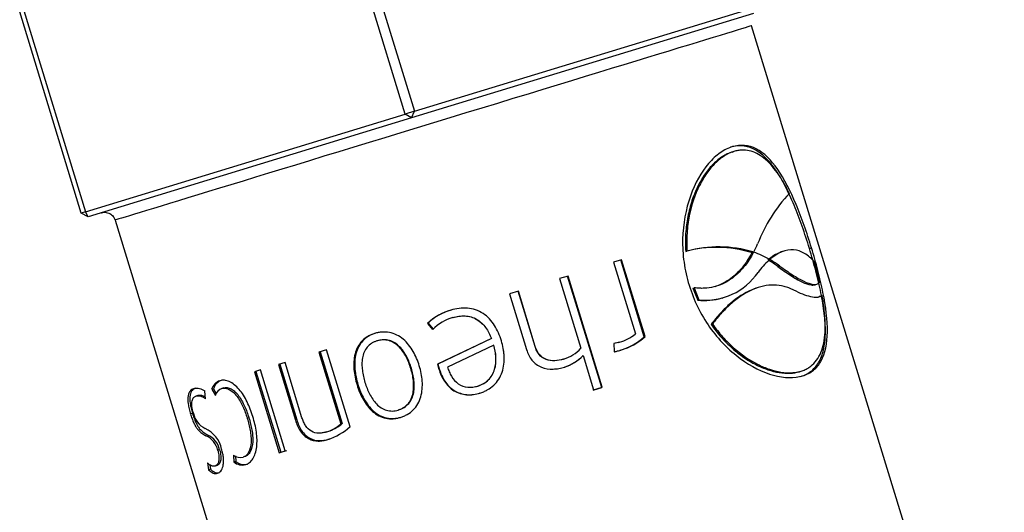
# Model space of a CAD drawing. Header units: millimetres. Extents: x -177 to 471, y -85 to 200.
# Tile 209 of 222: x 239 to 256.75, y 116.47 to 125.36. Entities that reach past the tile are written whole.
import ezdxf

# ---------------------------------------------------------------- set-up
doc = ezdxf.new("R2010")
doc.units = ezdxf.units.MM
doc.layers.add('Default', color=7, linetype='Continuous')
doc.layers.add('P5_A', color=7, linetype='Continuous')

# ---------------------------------------------------------------- blocks, each defined once
blk = doc.blocks.new('SE15')
at = {"layer": 'P5_A', "color": 7, "linetype": 'Continuous'}
for p, q in [((245.95, 123.654), (244.839, 127.288)), ((245.004, 127.339), (246.115, 123.705)), ((240.11, 121.869), (238.999, 125.503)), ((239.075, 125.526), (240.186, 121.892)), ((246.115, 123.705), (252.209, 125.568)), ((252.23, 125.47), (246.065, 123.585)), ((255.796, 113.468), (252.194, 125.25)), ((240.186, 121.892), (245.95, 123.654)), ((246.065, 123.585), (240.233, 121.802)), ((246.115, 123.705), (245.95, 123.654)), ((246.065, 123.585), (245.95, 123.654)), ((246.065, 123.585), (246.115, 123.705)), ((251.842, 122.97), (251.874, 122.98)), ((240.186, 121.892), (240.11, 121.869)), ((240.233, 121.802), (240.11, 121.869)), ((240.233, 121.802), (240.186, 121.892)), ((240.718, 121.741), (244.32, 109.96)), ((251.006, 121.175), (251.029, 121.182)), ((252.188, 121.156), (252.218, 121.165)), ((252.199, 121.152), (252.23, 121.161)), ((252.218, 121.165), (252.235, 121.17)), ((253.237, 121.229), (253.274, 121.24)), ((249.85, 121.026), (249.704, 120.981)), ((249.704, 120.981), (250.1, 119.686)), ((250.258, 119.634), (249.834, 121.021)), ((250.274, 119.639), (249.85, 121.026)), ((252.503, 121.011), (252.535, 121.021)), ((252.506, 121.015), (252.535, 121.021)), ((252.664, 120.906), (252.697, 120.916)), ((248.887, 120.732), (248.732, 120.684)), ((249.491, 118.721), (248.877, 120.729)), ((249.501, 118.724), (248.887, 120.732)), ((248.732, 120.684), (249.115, 119.429)), ((247.989, 120.457), (247.83, 120.408)), ((247.83, 120.408), (248.137, 119.403)), ((248.29, 119.459), (247.985, 120.456)), ((248.294, 119.46), (247.989, 120.457)), ((251.137, 120.513), (251.16, 120.521)), ((251.137, 120.513), (251.222, 120.294)), ((251.16, 120.521), (251.245, 120.302)), ((253.429, 120.367), (253.466, 120.378)), ((251.222, 120.294), (251.245, 120.302)), ((251.664, 120.334), (251.69, 120.342)), ((246.776, 120.116), (246.772, 120.115)), ((246.36, 119.879), (246.353, 119.877)), ((246.353, 119.877), (246.444, 119.768)), ((246.36, 119.879), (246.451, 119.771)), ((246.812, 119.981), (246.807, 119.98)), ((251.465, 119.857), (251.489, 119.864)), ((245.454, 119.563), (245.44, 119.559)), ((247.502, 119.603), (246.532, 119.14)), ((247.503, 119.603), (246.539, 119.143)), ((247.547, 119.483), (246.711, 119.088)), ((247.503, 119.603), (247.502, 119.603)), ((247.548, 119.484), (247.547, 119.483)), ((247.683, 119.563), (247.683, 119.563)), ((249.815, 119.537), (249.711, 119.514)), ((249.802, 119.533), (249.711, 119.513)), ((249.711, 119.514), (249.719, 119.368)), ((249.802, 119.533), (249.815, 119.537)), ((250.258, 119.634), (250.274, 119.639)), ((244.531, 119.4), (244.394, 119.358)), ((244.394, 119.358), (244.79, 118.063)), ((244.414, 119.364), (244.81, 118.069)), ((244.955, 118.012), (244.531, 119.4)), ((248.29, 119.459), (248.294, 119.46)), ((249.148, 119.291), (249.157, 119.294)), ((249.157, 119.294), (249.346, 118.676)), ((249.826, 119.392), (249.839, 119.396)), ((243.783, 119.171), (243.662, 119.134)), ((243.662, 119.134), (243.969, 118.129)), ((243.687, 119.142), (243.994, 118.136)), ((244.088, 118.174), (243.783, 119.171)), ((246.539, 119.143), (246.532, 119.14)), ((246.532, 119.14), (246.556, 119.053)), ((246.539, 119.143), (246.563, 119.055)), ((248.798, 119.229), (248.804, 119.231)), ((243.341, 119.036), (243.23, 119.002)), ((243.23, 119.002), (243.677, 117.542)), ((243.258, 119.011), (243.705, 117.55)), ((243.787, 117.575), (243.341, 119.036)), ((246.06, 119.067), (246.049, 119.064)), ((246.563, 119.055), (246.556, 119.053)), ((248.818, 119.087), (248.824, 119.089)), ((253.055, 119.005), (253.087, 119.015)), ((245.097, 118.773), (245.08, 118.768)), ((242.35, 118.517), (242.339, 118.65)), ((242.494, 118.697), (242.461, 118.687)), ((242.461, 118.687), (242.526, 118.573)), ((242.494, 118.697), (242.543, 118.611)), ((242.678, 118.712), (242.646, 118.702)), ((247.262, 118.747), (247.258, 118.746)), ((247.301, 118.62), (247.297, 118.619)), ((249.337, 118.673), (249.491, 118.721)), ((249.346, 118.676), (249.501, 118.724)), ((249.491, 118.721), (249.501, 118.724)), ((242.211, 118.575), (242.176, 118.564)), ((242.115, 118.252), (242.078, 118.241)), ((245.835, 118.317), (245.821, 118.313)), ((243.132, 118.172), (243.102, 118.163)), ((243.994, 118.136), (243.969, 118.129)), ((244.81, 118.069), (244.79, 118.063)), ((244.536, 117.92), (244.513, 117.913)), ((244.576, 117.787), (244.554, 117.78)), ((242.604, 117.596), (242.569, 117.585)), ((243.677, 117.542), (243.787, 117.575)), ((243.705, 117.55), (243.677, 117.542)), ((243.705, 117.55), (243.815, 117.584)), ((242.387, 117.357), (242.404, 117.232)), ((242.854, 117.5), (242.862, 117.373)), ((242.896, 117.383), (242.862, 117.373)), ((242.889, 117.483), (242.896, 117.383)), ((243.057, 117.471), (243.025, 117.461)), ((242.44, 117.243), (242.404, 117.232)), ((242.429, 117.325), (242.44, 117.243)), ((242.557, 117.312), (242.521, 117.301))]:
    blk.add_line(p, q, dxfattribs=at)
for centre, radius, start, end in [((254.903, 120.315), 2.785, 136.7243, 159.0252), ((251.563, 119.109), 2.14, 73.0286, 105.1034), ((251.594, 119.094), 2.164, 73.2249, 105.131), ((250.485, 122.094), 1.979, 332.1762, 336.7294), ((251.68, 119.561), 1.692, 60.1699, 71.0274), ((253.481, 119.94), 1.451, 132.2153, 143.816), ((251.648, 119.533), 1.708, 53.4941, 59.973), ((251.684, 119.538), 1.71, 53.678, 60.1662), ((245.964, 118.956), 7.638, 12.5227, 15.4039), ((251.361, 121.443), 1.148, 264.1937, 325.729), ((251.339, 121.422), 1.134, 264.0571, 286.5615), ((247.026, 119.178), 0.971, 105.1953, 133.9415), ((247.028, 119.191), 0.959, 105.1918, 134.1083), ((247.036, 119.171), 0.841, 105.7766, 134.7153), ((249.594, 120.304), 0.799, 286.0516, 309.2703), ((249.525, 120.437), 1.088, 286.0642, 312.381), ((249.534, 120.454), 1.101, 286.0641, 312.223), ((248.599, 119.895), 0.695, 287.1858, 317.982), ((248.569, 119.857), 0.81, 287.9254, 315.6734), ((248.572, 119.868), 0.819, 287.9112, 315.499), ((242.685, 118.62), 0.235, 108.9675, 163.4534), ((242.717, 118.632), 0.233, 109.035, 163.7129), ((242.187, 118.454), 0.249, 52.0843, 102.197), ((242.712, 118.52), 0.194, 110.167, 163.9137), ((242.207, 118.336), 0.23, 51.6295, 97.8506), ((242.241, 118.348), 0.229, 62.5257, 97.6423), ((242.513, 118.329), 0.389, 191.0395, 244.2082), ((244.295, 118.648), 0.767, 286.5664, 310.2515), ((244.321, 118.643), 0.755, 291.1422, 310.4355), ((242.114, 117.492), 0.538, 12.3484, 64.7653), ((244.321, 118.643), 0.755, 286.5315, 289.3478), ((244.239, 118.786), 1.054, 287.3724, 312.7813), ((242.2, 117.502), 0.379, 12.6065, 65.9211), ((242.233, 117.513), 0.38, 12.5932, 65.6663), ((242.979, 117.652), 0.197, 230.4496, 283.4746), ((243.012, 117.559), 0.239, 231.0905, 284.485), ((243.045, 117.567), 0.237, 230.8449, 284.4035)]:
    blk.add_arc(centre, radius, start, end, dxfattribs=at)
blk.add_ellipse((246.456, 123.495), major_axis=(5.738, 1.754), ratio=0.000005, start_param=0, end_param=3.141027, dxfattribs=at)
for points, knots in [([(251.848, 123.067), (251.775, 123.04), (251.7, 123.008), (251.556, 122.905), (251.485, 122.84), (251.289, 122.611), (251.173, 122.408), (251.008, 121.941), (250.957, 121.673), (250.948, 121.26), (250.956, 121.12), (250.995, 120.84), (251.029, 120.702), (251.067, 120.566)], [0, 0, 0, 0, 0.125, 0.125, 0.25, 0.25, 0.5, 0.5, 0.75, 0.75, 0.875, 0.875, 1, 1, 1, 1]), ([(253.237, 121.229), (253.216, 121.297), (253.195, 121.365), (253.151, 121.499), (253.128, 121.565), (253.058, 121.762), (253.01, 121.889), (252.909, 122.13), (252.856, 122.246), (252.747, 122.457), (252.691, 122.554), (252.572, 122.728), (252.509, 122.805), (252.381, 122.93), (252.315, 122.98), (252.212, 123.034), (252.177, 123.049), (252.106, 123.07), (252.07, 123.077), (251.999, 123.084), (251.962, 123.084), (251.89, 123.075), (251.853, 123.066), (251.816, 123.057)], [0, 0, 0, 0, 0.0625, 0.0625, 0.125, 0.125, 0.25, 0.25, 0.375, 0.375, 0.5, 0.5, 0.625, 0.625, 0.75, 0.75, 0.8125, 0.8125, 0.875, 0.875, 0.9375, 0.9375, 1, 1, 1, 1]), ([(253.274, 121.24), (253.232, 121.376), (253.189, 121.511), (253.095, 121.775), (253.046, 121.903), (252.893, 122.267), (252.783, 122.486), (252.546, 122.828), (252.417, 122.957), (252.141, 123.099), (251.998, 123.104), (251.848, 123.067)], [0, 0, 0, 0, 0.125, 0.125, 0.25, 0.25, 0.5, 0.5, 0.75, 0.75, 1, 1, 1, 1]), ([(251.842, 122.97), (251.814, 122.96), (251.785, 122.95), (251.727, 122.924), (251.699, 122.908), (251.615, 122.854), (251.559, 122.81), (251.455, 122.705), (251.404, 122.645), (251.309, 122.508), (251.265, 122.433), (251.186, 122.271), (251.15, 122.185), (251.089, 122.001), (251.064, 121.904), (251.026, 121.705), (251.012, 121.603), (251.002, 121.445), (251, 121.391), (251.001, 121.283), (251.003, 121.229), (251.006, 121.175)], [0, 0, 0, 0, 0.0625, 0.0625, 0.125, 0.125, 0.25, 0.25, 0.375, 0.375, 0.5, 0.5, 0.625, 0.625, 0.75, 0.75, 0.875, 0.875, 0.9375, 0.9375, 1, 1, 1, 1]), ([(251.874, 122.98), (251.846, 122.97), (251.817, 122.96), (251.759, 122.934), (251.731, 122.918), (251.646, 122.864), (251.592, 122.821), (251.486, 122.716), (251.435, 122.655), (251.339, 122.52), (251.295, 122.446), (251.174, 122.204), (251.11, 122.016), (251.051, 121.715), (251.037, 121.611), (251.026, 121.452), (251.024, 121.399), (251.024, 121.291), (251.027, 121.237), (251.029, 121.182)], [0, 0, 0, 0, 0.0625, 0.0625, 0.125, 0.125, 0.25, 0.25, 0.375, 0.375, 0.5, 0.5, 0.75, 0.75, 0.875, 0.875, 0.9375, 0.9375, 1, 1, 1, 1]), ([(252.875, 122.224), (252.858, 122.259), (252.84, 122.293), (252.805, 122.36), (252.787, 122.392), (252.732, 122.486), (252.694, 122.545), (252.579, 122.706), (252.5, 122.794), (252.33, 122.929), (252.243, 122.972), (252.107, 123.003), (252.061, 123.007), (251.991, 123.004), (251.968, 123.001), (251.921, 122.993), (251.898, 122.986), (251.874, 122.98)], [0, 0, 0, 0, 0.0625, 0.0625, 0.125, 0.125, 0.25, 0.25, 0.5, 0.5, 0.75, 0.75, 0.875, 0.875, 0.9375, 0.9375, 1, 1, 1, 1]), ([(240.469, 121.874), (240.469, 121.874), (240.469, 121.874), (240.469, 121.874), (240.469, 121.874), (240.47, 121.874), (240.471, 121.875), (240.472, 121.875), (240.476, 121.876), (240.504, 121.883), (240.55, 121.885), (240.616, 121.866), (240.671, 121.827), (240.708, 121.779), (240.713, 121.752), (240.714, 121.746)], [0.96535858, 0.96535858, 0.96535858, 0.96535858, 0.9658738, 0.96724183, 0.96802358, 0.96843473, 0.96861097, 0.96875995, 0.96911051, 0.96982845, 0.97750323, 0.98285361, 0.9908875, 0.99822256, 1, 1, 1, 1]), ([(252.23, 121.161), (252.204, 121.114), (252.177, 121.066), (252.117, 120.975), (252.085, 120.932), (251.981, 120.807), (251.903, 120.733), (251.77, 120.642), (251.723, 120.614), (251.623, 120.568), (251.57, 120.549), (251.46, 120.521), (251.403, 120.513), (251.314, 120.509), (251.284, 120.509), (251.222, 120.512), (251.191, 120.516), (251.16, 120.521)], [0, 0, 0, 0, 0.125, 0.125, 0.25, 0.25, 0.5, 0.5, 0.625, 0.625, 0.75, 0.75, 0.875, 0.875, 0.9375, 0.9375, 1, 1, 1, 1]), ([(252.199, 121.152), (252.173, 121.104), (252.146, 121.057), (252.087, 120.967), (252.055, 120.923), (251.953, 120.799), (251.876, 120.725), (251.744, 120.634), (251.697, 120.606), (251.61, 120.566), (251.572, 120.551), (251.533, 120.539)], [0, 0, 0, 0, 0.125, 0.125, 0.25, 0.25, 0.5, 0.5, 0.625, 0.625, 0.7173402, 0.7173402, 0.7173402, 0.7173402]), ([(252.75, 121.173), (252.735, 121.168), (252.721, 121.163), (252.67, 121.143), (252.634, 121.124), (252.561, 121.078), (252.526, 121.049), (252.489, 121.019)], [0.6987698, 0.6987698, 0.6987698, 0.6987698, 0.75, 0.75, 0.875, 0.875, 1, 1, 1, 1]), ([(253.327, 120.985), (253.271, 121.051), (253.211, 121.103), (253.085, 121.177), (253.02, 121.199), (252.883, 121.209), (252.812, 121.197), (252.703, 121.153), (252.667, 121.134), (252.594, 121.088), (252.559, 121.059), (252.522, 121.029)], [0, 0, 0, 0, 0.25, 0.25, 0.5, 0.5, 0.75, 0.75, 0.875, 0.875, 1, 1, 1, 1]), ([(253.081, 118.918), (253.118, 118.931), (253.153, 118.944), (253.219, 118.978), (253.249, 118.999), (253.333, 119.069), (253.38, 119.127), (253.453, 119.264), (253.48, 119.343), (253.506, 119.475), (253.513, 119.522), (253.522, 119.619), (253.524, 119.67), (253.525, 119.826), (253.518, 119.939), (253.489, 120.177), (253.469, 120.301), (253.418, 120.556), (253.386, 120.69), (253.334, 120.891), (253.316, 120.958), (253.278, 121.093), (253.257, 121.161), (253.237, 121.229)], [0, 0, 0, 0, 0.0625, 0.0625, 0.125, 0.125, 0.25, 0.25, 0.375, 0.375, 0.4375, 0.4375, 0.5, 0.5, 0.625, 0.625, 0.75, 0.75, 0.875, 0.875, 0.9375, 0.9375, 1, 1, 1, 1]), ([(253.113, 118.928), (253.186, 118.955), (253.253, 118.985), (253.366, 119.078), (253.412, 119.135), (253.523, 119.338), (253.558, 119.515), (253.563, 119.934), (253.533, 120.177), (253.455, 120.565), (253.424, 120.698), (253.355, 120.968), (253.315, 121.104), (253.274, 121.24)], [0, 0, 0, 0, 0.125, 0.125, 0.25, 0.25, 0.5, 0.5, 0.75, 0.75, 0.875, 0.875, 1, 1, 1, 1]), ([(252.664, 120.906), (252.704, 120.876), (252.743, 120.847), (252.82, 120.794), (252.857, 120.768), (252.967, 120.697), (253.036, 120.657), (253.162, 120.596), (253.218, 120.576), (253.29, 120.567), (253.312, 120.568), (253.335, 120.573), (253.338, 120.574), (253.341, 120.575)], [0, 0, 0, 0, 0.125, 0.125, 0.25, 0.25, 0.5, 0.5, 0.75, 0.75, 0.875, 0.875, 0.8937545, 0.8937545, 0.8937545, 0.8937545]), ([(252.697, 120.916), (252.737, 120.887), (252.777, 120.858), (252.854, 120.804), (252.892, 120.779), (253.002, 120.707), (253.071, 120.667), (253.197, 120.607), (253.254, 120.587), (253.327, 120.578), (253.35, 120.579), (253.379, 120.586), (253.388, 120.59), (253.405, 120.599), (253.413, 120.606), (253.42, 120.612)], [0, 0, 0, 0, 0.125, 0.125, 0.25, 0.25, 0.5, 0.5, 0.75, 0.75, 0.875, 0.875, 0.9375, 0.9375, 1, 1, 1, 1]), ([(251.067, 120.566), (251.112, 120.431), (251.161, 120.297), (251.286, 120.043), (251.358, 119.922), (251.597, 119.584), (251.789, 119.39), (252.187, 119.097), (252.396, 118.993), (252.787, 118.886), (252.963, 118.891), (253.113, 118.928)], [0, 0, 0, 0, 0.125, 0.125, 0.25, 0.25, 0.5, 0.5, 0.75, 0.75, 1, 1, 1, 1]), ([(252.954, 120.477), (252.926, 120.491), (252.897, 120.504), (252.838, 120.527), (252.809, 120.537), (252.719, 120.559), (252.658, 120.568), (252.535, 120.569), (252.471, 120.563), (252.344, 120.536), (252.281, 120.515), (252.154, 120.46), (252.09, 120.426), (251.963, 120.344), (251.9, 120.297), (251.777, 120.192), (251.717, 120.134), (251.63, 120.039), (251.601, 120.006), (251.544, 119.937), (251.517, 119.901), (251.489, 119.864)], [0, 0, 0, 0, 0.0625, 0.0625, 0.125, 0.125, 0.25, 0.25, 0.375, 0.375, 0.5, 0.5, 0.625, 0.625, 0.75, 0.75, 0.875, 0.875, 0.9375, 0.9375, 1, 1, 1, 1]), ([(252.298, 120.519), (252.261, 120.508), (252.225, 120.495), (252.062, 120.424), (251.936, 120.343), (251.753, 120.185), (251.692, 120.126), (251.605, 120.031), (251.576, 119.998), (251.52, 119.929), (251.492, 119.893), (251.465, 119.857)], [0.4285987, 0.4285987, 0.4285987, 0.4285987, 0.5, 0.5, 0.75, 0.75, 0.875, 0.875, 0.9375, 0.9375, 1, 1, 1, 1]), ([(253.466, 120.378), (253.454, 120.37), (253.44, 120.362), (253.411, 120.351), (253.394, 120.348), (253.342, 120.343), (253.303, 120.347), (253.216, 120.367), (253.168, 120.383), (253.065, 120.423), (253.011, 120.449), (252.954, 120.477)], [0, 0, 0, 0, 0.125, 0.125, 0.25, 0.25, 0.5, 0.5, 0.75, 0.75, 1, 1, 1, 1]), ([(253.087, 119.015), (253.112, 119.024), (253.137, 119.032), (253.184, 119.053), (253.207, 119.066), (253.271, 119.107), (253.309, 119.141), (253.375, 119.219), (253.404, 119.263), (253.451, 119.362), (253.471, 119.417), (253.5, 119.536), (253.51, 119.6), (253.521, 119.736), (253.523, 119.809), (253.519, 119.961), (253.513, 120.041), (253.499, 120.164), (253.493, 120.206), (253.481, 120.291), (253.473, 120.335), (253.466, 120.378)], [0, 0, 0, 0, 0.0625, 0.0625, 0.125, 0.125, 0.25, 0.25, 0.375, 0.375, 0.5, 0.5, 0.625, 0.625, 0.75, 0.75, 0.875, 0.875, 0.9375, 0.9375, 1, 1, 1, 1]), ([(253.429, 120.367), (253.417, 120.359), (253.404, 120.351), (253.387, 120.345), (253.385, 120.344), (253.383, 120.343)], [0, 0, 0, 0, 0.125, 0.125, 0.1417932, 0.1417932, 0.1417932, 0.1417932]), ([(247.683, 119.563), (247.667, 119.611), (247.651, 119.659), (247.61, 119.751), (247.587, 119.796), (247.534, 119.88), (247.503, 119.921), (247.434, 119.995), (247.396, 120.028), (247.311, 120.083), (247.266, 120.106), (247.171, 120.138), (247.12, 120.148), (247.02, 120.155), (246.97, 120.154), (246.869, 120.141), (246.821, 120.128), (246.772, 120.115)], [0, 0, 0, 0, 0.125, 0.125, 0.25, 0.25, 0.375, 0.375, 0.5, 0.5, 0.625, 0.625, 0.75, 0.75, 0.875, 0.875, 1, 1, 1, 1]), ([(246.807, 119.98), (246.843, 119.99), (246.879, 119.999), (246.952, 120.01), (246.989, 120.012), (247.063, 120.008), (247.1, 120.003), (247.171, 119.982), (247.205, 119.968), (247.301, 119.912), (247.356, 119.859), (247.421, 119.77), (247.44, 119.738), (247.474, 119.672), (247.488, 119.637), (247.502, 119.603)], [0, 0, 0, 0, 0.125, 0.125, 0.25, 0.25, 0.375, 0.375, 0.5, 0.5, 0.75, 0.75, 0.875, 0.875, 1, 1, 1, 1]), ([(246.812, 119.981), (246.847, 119.991), (246.883, 120.001), (246.956, 120.011), (246.993, 120.013), (247.066, 120.009), (247.103, 120.003), (247.174, 119.983), (247.208, 119.968), (247.304, 119.912), (247.358, 119.859), (247.422, 119.77), (247.441, 119.738), (247.475, 119.672), (247.489, 119.638), (247.503, 119.603)], [0, 0, 0, 0, 0.125, 0.125, 0.25, 0.25, 0.375, 0.375, 0.5, 0.5, 0.75, 0.75, 0.875, 0.875, 1, 1, 1, 1]), ([(251.465, 119.857), (251.494, 119.817), (251.523, 119.777), (251.583, 119.7), (251.614, 119.663), (251.71, 119.556), (251.776, 119.489), (251.913, 119.367), (251.983, 119.312), (252.126, 119.213), (252.199, 119.169), (252.344, 119.095), (252.417, 119.064), (252.558, 119.016), (252.626, 118.999), (252.759, 118.977), (252.823, 118.973), (252.914, 118.978), (252.944, 118.98), (253, 118.991), (253.028, 118.998), (253.055, 119.005)], [0, 0, 0, 0, 0.0625, 0.0625, 0.125, 0.125, 0.25, 0.25, 0.375, 0.375, 0.5, 0.5, 0.625, 0.625, 0.75, 0.75, 0.875, 0.875, 0.9375, 0.9375, 1, 1, 1, 1]), ([(251.489, 119.864), (251.518, 119.824), (251.547, 119.784), (251.608, 119.707), (251.639, 119.67), (251.736, 119.562), (251.802, 119.496), (252.008, 119.314), (252.156, 119.213), (252.373, 119.103), (252.445, 119.072), (252.588, 119.024), (252.657, 119.007), (252.79, 118.986), (252.854, 118.983), (252.945, 118.987), (252.975, 118.99), (253.032, 119), (253.06, 119.008), (253.087, 119.015)], [0, 0, 0, 0, 0.0625, 0.0625, 0.125, 0.125, 0.25, 0.25, 0.5, 0.5, 0.625, 0.625, 0.75, 0.75, 0.875, 0.875, 0.9375, 0.9375, 1, 1, 1, 1]), ([(245.399, 119.695), (245.377, 119.687), (245.356, 119.68), (245.315, 119.663), (245.295, 119.653), (245.238, 119.619), (245.203, 119.592), (245.11, 119.496), (245.067, 119.414), (245.033, 119.28), (245.026, 119.233), (245.02, 119.14), (245.021, 119.093), (245.029, 118.999), (245.036, 118.952), (245.054, 118.859), (245.067, 118.813), (245.08, 118.768)], [0, 0, 0, 0, 0.0625, 0.0625, 0.125, 0.125, 0.25, 0.25, 0.5, 0.5, 0.625, 0.625, 0.75, 0.75, 0.875, 0.875, 1, 1, 1, 1]), ([(245.412, 119.699), (245.391, 119.692), (245.37, 119.684), (245.329, 119.667), (245.309, 119.657), (245.252, 119.623), (245.217, 119.596), (245.125, 119.5), (245.083, 119.417), (245.049, 119.284), (245.043, 119.237), (245.037, 119.144), (245.038, 119.098), (245.046, 119.004), (245.053, 118.957), (245.072, 118.864), (245.084, 118.818), (245.097, 118.773)], [0, 0, 0, 0, 0.0625, 0.0625, 0.125, 0.125, 0.25, 0.25, 0.5, 0.5, 0.625, 0.625, 0.75, 0.75, 0.875, 0.875, 1, 1, 1, 1]), ([(246.203, 119.111), (246.189, 119.156), (246.173, 119.202), (246.136, 119.289), (246.115, 119.331), (246.044, 119.453), (245.985, 119.529), (245.877, 119.62), (245.837, 119.646), (245.755, 119.687), (245.71, 119.702), (245.621, 119.72), (245.576, 119.723), (245.508, 119.718), (245.486, 119.715), (245.442, 119.706), (245.42, 119.701), (245.399, 119.695)], [0, 0, 0, 0, 0.125, 0.125, 0.25, 0.25, 0.5, 0.5, 0.625, 0.625, 0.75, 0.75, 0.875, 0.875, 0.9375, 0.9375, 1, 1, 1, 1]), ([(247.683, 119.563), (247.667, 119.611), (247.651, 119.659), (247.627, 119.712), (247.624, 119.72), (247.621, 119.727)], [0, 0, 0, 0, 0.125, 0.125, 0.1450044, 0.1450044, 0.1450044, 0.1450044]), ([(245.44, 119.559), (245.423, 119.553), (245.407, 119.548), (245.374, 119.534), (245.359, 119.525), (245.314, 119.497), (245.288, 119.475), (245.242, 119.42), (245.223, 119.39), (245.194, 119.323), (245.185, 119.288), (245.172, 119.216), (245.169, 119.178), (245.169, 119.104), (245.172, 119.067), (245.181, 118.994), (245.187, 118.957), (245.203, 118.884), (245.213, 118.848), (245.224, 118.812)], [0, 0, 0, 0, 0.0625, 0.0625, 0.125, 0.125, 0.25, 0.25, 0.375, 0.375, 0.5, 0.5, 0.625, 0.625, 0.75, 0.75, 0.875, 0.875, 1, 1, 1, 1]), ([(246.049, 119.064), (246.038, 119.1), (246.026, 119.135), (245.998, 119.205), (245.983, 119.239), (245.949, 119.304), (245.93, 119.336), (245.887, 119.397), (245.864, 119.426), (245.785, 119.505), (245.721, 119.546), (245.617, 119.575), (245.58, 119.579), (245.527, 119.577), (245.509, 119.575), (245.474, 119.568), (245.457, 119.564), (245.44, 119.559)], [0, 0, 0, 0, 0.125, 0.125, 0.25, 0.25, 0.375, 0.375, 0.5, 0.5, 0.75, 0.75, 0.875, 0.875, 0.9375, 0.9375, 1, 1, 1, 1]), ([(246.06, 119.067), (246.049, 119.103), (246.037, 119.138), (246.009, 119.208), (245.994, 119.241), (245.96, 119.307), (245.941, 119.339), (245.899, 119.399), (245.875, 119.428), (245.797, 119.508), (245.734, 119.549), (245.63, 119.578), (245.594, 119.582), (245.541, 119.581), (245.523, 119.579), (245.488, 119.573), (245.471, 119.568), (245.454, 119.563)], [0, 0, 0, 0, 0.125, 0.125, 0.25, 0.25, 0.375, 0.375, 0.5, 0.5, 0.75, 0.75, 0.875, 0.875, 0.9375, 0.9375, 1, 1, 1, 1]), ([(247.258, 118.746), (247.276, 118.752), (247.293, 118.758), (247.327, 118.772), (247.344, 118.781), (247.392, 118.808), (247.421, 118.83), (247.5, 118.909), (247.538, 118.975), (247.581, 119.116), (247.588, 119.192), (247.582, 119.302), (247.578, 119.338), (247.566, 119.411), (247.557, 119.447), (247.547, 119.483)], [0, 0, 0, 0, 0.0625, 0.0625, 0.125, 0.125, 0.25, 0.25, 0.5, 0.5, 0.75, 0.75, 0.875, 0.875, 1, 1, 1, 1]), ([(247.262, 118.747), (247.28, 118.753), (247.297, 118.759), (247.331, 118.773), (247.348, 118.782), (247.395, 118.81), (247.425, 118.832), (247.503, 118.91), (247.54, 118.977), (247.582, 119.118), (247.589, 119.193), (247.583, 119.302), (247.579, 119.339), (247.566, 119.412), (247.557, 119.448), (247.548, 119.484)], [0, 0, 0, 0, 0.0625, 0.0625, 0.125, 0.125, 0.25, 0.25, 0.5, 0.5, 0.75, 0.75, 0.875, 0.875, 1, 1, 1, 1]), ([(247.297, 118.619), (247.32, 118.626), (247.343, 118.634), (247.387, 118.652), (247.408, 118.663), (247.471, 118.698), (247.509, 118.726), (247.579, 118.792), (247.61, 118.828), (247.66, 118.909), (247.681, 118.953), (247.712, 119.044), (247.722, 119.091), (247.734, 119.186), (247.735, 119.234), (247.731, 119.329), (247.726, 119.377), (247.708, 119.471), (247.696, 119.517), (247.683, 119.563)], [0, 0, 0, 0, 0.0625, 0.0625, 0.125, 0.125, 0.25, 0.25, 0.375, 0.375, 0.5, 0.5, 0.625, 0.625, 0.75, 0.75, 0.875, 0.875, 1, 1, 1, 1]), ([(247.73, 119.327), (247.727, 119.36), (247.723, 119.392), (247.708, 119.471), (247.696, 119.517), (247.683, 119.563)], [0.7894263, 0.7894263, 0.7894263, 0.7894263, 0.875, 0.875, 1, 1, 1, 1]), ([(248.137, 119.403), (248.148, 119.369), (248.161, 119.335), (248.193, 119.271), (248.212, 119.24), (248.28, 119.157), (248.339, 119.112), (248.472, 119.059), (248.544, 119.05), (248.65, 119.053), (248.686, 119.057), (248.756, 119.07), (248.79, 119.079), (248.824, 119.089)], [0, 0, 0, 0, 0.125, 0.125, 0.25, 0.25, 0.5, 0.5, 0.75, 0.75, 0.875, 0.875, 1, 1, 1, 1]), ([(248.798, 119.229), (248.748, 119.214), (248.696, 119.203), (248.592, 119.198), (248.538, 119.204), (248.44, 119.242), (248.395, 119.275), (248.345, 119.338), (248.331, 119.36), (248.307, 119.408), (248.299, 119.433), (248.29, 119.459)], [0, 0, 0, 0, 0.25, 0.25, 0.5, 0.5, 0.75, 0.75, 0.875, 0.875, 1, 1, 1, 1]), ([(248.804, 119.231), (248.754, 119.216), (248.702, 119.205), (248.597, 119.2), (248.543, 119.206), (248.444, 119.243), (248.4, 119.276), (248.349, 119.338), (248.335, 119.361), (248.311, 119.409), (248.302, 119.434), (248.294, 119.46)], [0, 0, 0, 0, 0.25, 0.25, 0.5, 0.5, 0.75, 0.75, 0.875, 0.875, 1, 1, 1, 1]), ([(249.719, 119.368), (249.719, 119.368), (249.718, 119.367), (249.718, 119.367), (249.718, 119.367), (249.717, 119.367), (249.717, 119.366), (249.717, 119.366), (249.717, 119.366), (249.717, 119.366), (249.717, 119.366), (249.717, 119.366), (249.717, 119.366), (249.717, 119.366), (249.717, 119.366), (249.717, 119.366), (249.717, 119.366), (249.717, 119.366), (249.717, 119.366), (249.717, 119.366), (249.717, 119.366), (249.717, 119.366), (249.717, 119.366), (249.717, 119.366), (249.717, 119.366), (249.717, 119.366), (249.717, 119.366), (249.717, 119.366), (249.718, 119.365), (249.718, 119.365), (249.718, 119.365), (249.719, 119.365), (249.72, 119.365), (249.722, 119.366), (249.727, 119.366), (249.731, 119.367), (249.736, 119.368), (249.755, 119.372), (249.774, 119.377), (249.793, 119.382), (249.808, 119.387), (249.824, 119.391), (249.839, 119.396)], [0, 0, 0, 0, 0.015795, 0.015795, 0.015795, 0.020072, 0.020072, 0.020072, 0.022153, 0.022153, 0.022153, 0.023692, 0.023692, 0.023692, 0.024524, 0.024524, 0.024524, 0.025231, 0.025231, 0.025231, 0.02594, 0.02594, 0.02594, 0.026888, 0.026888, 0.026888, 0.028621, 0.028621, 0.028621, 0.034554, 0.034554, 0.034554, 0.062903, 0.062903, 0.062903, 0.175625, 0.175625, 0.175625, 0.625653, 0.625653, 0.625653, 1, 1, 1, 1]), ([(245.862, 118.18), (245.883, 118.187), (245.904, 118.194), (245.946, 118.212), (245.966, 118.222), (246.024, 118.255), (246.061, 118.283), (246.157, 118.379), (246.204, 118.463), (246.243, 118.598), (246.251, 118.644), (246.259, 118.738), (246.26, 118.785), (246.253, 118.879), (246.247, 118.927), (246.229, 119.02), (246.217, 119.065), (246.203, 119.111)], [0, 0, 0, 0, 0.0625, 0.0625, 0.125, 0.125, 0.25, 0.25, 0.5, 0.5, 0.625, 0.625, 0.75, 0.75, 0.875, 0.875, 1, 1, 1, 1]), ([(245.821, 118.313), (245.838, 118.318), (245.855, 118.324), (245.887, 118.338), (245.903, 118.347), (245.948, 118.375), (245.976, 118.398), (246.047, 118.48), (246.076, 118.55), (246.098, 118.659), (246.101, 118.696), (246.102, 118.771), (246.1, 118.808), (246.092, 118.882), (246.086, 118.918), (246.07, 118.992), (246.06, 119.028), (246.049, 119.064)], [0, 0, 0, 0, 0.0625, 0.0625, 0.125, 0.125, 0.25, 0.25, 0.5, 0.5, 0.625, 0.625, 0.75, 0.75, 0.875, 0.875, 1, 1, 1, 1]), ([(245.835, 118.317), (245.851, 118.323), (245.868, 118.328), (245.9, 118.342), (245.916, 118.351), (245.961, 118.379), (245.988, 118.402), (246.059, 118.485), (246.088, 118.554), (246.109, 118.663), (246.112, 118.7), (246.113, 118.775), (246.111, 118.812), (246.103, 118.885), (246.097, 118.922), (246.081, 118.995), (246.071, 119.031), (246.06, 119.067)], [0, 0, 0, 0, 0.0625, 0.0625, 0.125, 0.125, 0.25, 0.25, 0.5, 0.5, 0.625, 0.625, 0.75, 0.75, 0.875, 0.875, 1, 1, 1, 1]), ([(246.556, 119.053), (246.568, 119.014), (246.582, 118.975), (246.615, 118.901), (246.635, 118.866), (246.679, 118.798), (246.705, 118.766), (246.762, 118.709), (246.794, 118.683), (246.897, 118.619), (246.977, 118.595), (247.097, 118.586), (247.138, 118.587), (247.219, 118.598), (247.258, 118.608), (247.297, 118.619)], [0, 0, 0, 0, 0.125, 0.125, 0.25, 0.25, 0.375, 0.375, 0.5, 0.5, 0.75, 0.75, 0.875, 0.875, 1, 1, 1, 1]), ([(246.563, 119.055), (246.576, 119.016), (246.589, 118.977), (246.623, 118.904), (246.642, 118.868), (246.686, 118.801), (246.712, 118.769), (246.769, 118.711), (246.8, 118.686), (246.903, 118.622), (246.982, 118.597), (247.102, 118.587), (247.142, 118.589), (247.223, 118.599), (247.262, 118.609), (247.301, 118.62)], [0, 0, 0, 0, 0.125, 0.125, 0.25, 0.25, 0.375, 0.375, 0.5, 0.5, 0.75, 0.75, 0.875, 0.875, 1, 1, 1, 1]), ([(246.711, 119.088), (246.72, 119.059), (246.73, 119.03), (246.755, 118.974), (246.769, 118.947), (246.816, 118.869), (246.857, 118.821), (246.956, 118.751), (247.016, 118.73), (247.108, 118.722), (247.138, 118.723), (247.199, 118.73), (247.229, 118.738), (247.258, 118.746)], [0, 0, 0, 0, 0.125, 0.125, 0.25, 0.25, 0.5, 0.5, 0.75, 0.75, 0.875, 0.875, 1, 1, 1, 1]), ([(243.202, 118.193), (243.187, 118.239), (243.173, 118.285), (243.139, 118.374), (243.12, 118.417), (243.059, 118.542), (243.01, 118.622), (242.927, 118.718), (242.897, 118.747), (242.838, 118.793), (242.808, 118.812), (242.747, 118.839), (242.718, 118.847), (242.676, 118.851), (242.662, 118.851), (242.635, 118.848), (242.622, 118.845), (242.609, 118.842)], [0, 0, 0, 0, 0.125, 0.125, 0.25, 0.25, 0.5, 0.5, 0.625, 0.625, 0.75, 0.75, 0.875, 0.875, 0.9375, 0.9375, 1, 1, 1, 1]), ([(245.08, 118.768), (245.095, 118.722), (245.11, 118.677), (245.146, 118.59), (245.167, 118.547), (245.235, 118.425), (245.292, 118.348), (245.396, 118.257), (245.434, 118.23), (245.513, 118.189), (245.556, 118.173), (245.643, 118.155), (245.687, 118.152), (245.753, 118.157), (245.775, 118.159), (245.819, 118.168), (245.84, 118.174), (245.862, 118.18)], [0, 0, 0, 0, 0.125, 0.125, 0.25, 0.25, 0.5, 0.5, 0.625, 0.625, 0.75, 0.75, 0.875, 0.875, 0.9375, 0.9375, 1, 1, 1, 1]), ([(245.097, 118.773), (245.112, 118.728), (245.127, 118.683), (245.163, 118.596), (245.183, 118.553), (245.252, 118.431), (245.308, 118.354), (245.411, 118.263), (245.449, 118.236), (245.528, 118.194), (245.571, 118.178), (245.657, 118.16), (245.701, 118.157), (245.767, 118.161), (245.789, 118.164), (245.832, 118.172), (245.854, 118.178), (245.875, 118.184)], [0, 0, 0, 0, 0.125, 0.125, 0.25, 0.25, 0.5, 0.5, 0.625, 0.625, 0.75, 0.75, 0.875, 0.875, 0.9375, 0.9375, 1, 1, 1, 1]), ([(245.224, 118.812), (245.235, 118.776), (245.247, 118.74), (245.275, 118.671), (245.29, 118.637), (245.323, 118.571), (245.342, 118.539), (245.383, 118.478), (245.406, 118.448), (245.483, 118.369), (245.544, 118.327), (245.647, 118.298), (245.682, 118.294), (245.735, 118.295), (245.752, 118.297), (245.787, 118.303), (245.804, 118.308), (245.821, 118.313)], [0, 0, 0, 0, 0.125, 0.125, 0.25, 0.25, 0.375, 0.375, 0.5, 0.5, 0.75, 0.75, 0.875, 0.875, 0.9375, 0.9375, 1, 1, 1, 1]), ([(242.134, 118.697), (242.122, 118.692), (242.111, 118.688), (242.09, 118.675), (242.081, 118.666), (242.064, 118.646), (242.056, 118.634), (242.044, 118.605), (242.039, 118.588), (242.029, 118.53), (242.029, 118.48), (242.04, 118.395), (242.046, 118.365), (242.06, 118.303), (242.069, 118.272), (242.078, 118.241)], [0, 0, 0, 0, 0.125, 0.125, 0.25, 0.25, 0.375, 0.375, 0.5, 0.5, 0.75, 0.75, 0.875, 0.875, 1, 1, 1, 1]), ([(242.169, 118.707), (242.158, 118.703), (242.146, 118.699), (242.126, 118.685), (242.116, 118.677), (242.099, 118.657), (242.092, 118.645), (242.08, 118.616), (242.075, 118.599), (242.065, 118.54), (242.065, 118.491), (242.077, 118.405), (242.083, 118.375), (242.097, 118.314), (242.105, 118.283), (242.115, 118.252)], [0, 0, 0, 0, 0.125, 0.125, 0.25, 0.25, 0.375, 0.375, 0.5, 0.5, 0.75, 0.75, 0.875, 0.875, 1, 1, 1, 1]), ([(242.646, 118.702), (242.656, 118.704), (242.666, 118.707), (242.687, 118.708), (242.698, 118.708), (242.731, 118.703), (242.754, 118.696), (242.802, 118.671), (242.825, 118.655), (242.871, 118.613), (242.893, 118.588), (242.935, 118.534), (242.954, 118.504), (242.991, 118.441), (243.007, 118.409), (243.038, 118.341), (243.052, 118.306), (243.078, 118.235), (243.09, 118.199), (243.102, 118.163)], [0, 0, 0, 0, 0.0625, 0.0625, 0.125, 0.125, 0.25, 0.25, 0.375, 0.375, 0.5, 0.5, 0.625, 0.625, 0.75, 0.75, 0.875, 0.875, 1, 1, 1, 1]), ([(242.678, 118.712), (242.688, 118.714), (242.698, 118.717), (242.719, 118.718), (242.73, 118.718), (242.763, 118.713), (242.786, 118.705), (242.834, 118.68), (242.857, 118.664), (242.902, 118.622), (242.925, 118.597), (242.966, 118.543), (242.986, 118.513), (243.021, 118.45), (243.038, 118.417), (243.069, 118.35), (243.083, 118.315), (243.109, 118.244), (243.12, 118.208), (243.132, 118.172)], [0, 0, 0, 0, 0.0625, 0.0625, 0.125, 0.125, 0.25, 0.25, 0.375, 0.375, 0.5, 0.5, 0.625, 0.625, 0.75, 0.75, 0.875, 0.875, 1, 1, 1, 1]), ([(242.131, 118.254), (242.118, 118.297), (242.109, 118.339), (242.1, 118.417), (242.101, 118.451), (242.112, 118.503), (242.121, 118.522), (242.139, 118.543), (242.146, 118.549), (242.16, 118.558), (242.168, 118.561), (242.176, 118.564)], [0, 0, 0, 0, 0.25, 0.25, 0.5, 0.5, 0.75, 0.75, 0.875, 0.875, 1, 1, 1, 1]), ([(242.078, 118.241), (242.087, 118.213), (242.096, 118.186), (242.115, 118.133), (242.126, 118.107), (242.148, 118.059), (242.159, 118.037), (242.183, 117.997), (242.195, 117.98), (242.232, 117.934), (242.256, 117.912), (242.305, 117.876), (242.329, 117.862), (242.354, 117.848)], [0, 0, 0, 0, 0.125, 0.125, 0.25, 0.25, 0.375, 0.375, 0.5, 0.5, 0.75, 0.75, 1, 1, 1, 1]), ([(242.115, 118.252), (242.123, 118.225), (242.132, 118.197), (242.151, 118.144), (242.162, 118.119), (242.184, 118.071), (242.195, 118.048), (242.219, 118.009), (242.231, 117.991), (242.268, 117.945), (242.292, 117.923), (242.34, 117.887), (242.365, 117.873), (242.39, 117.859)], [0, 0, 0, 0, 0.125, 0.125, 0.25, 0.25, 0.375, 0.375, 0.5, 0.5, 0.75, 0.75, 1, 1, 1, 1]), ([(243.102, 118.163), (243.112, 118.126), (243.123, 118.09), (243.141, 118.016), (243.148, 117.98), (243.161, 117.907), (243.165, 117.871), (243.171, 117.798), (243.171, 117.762), (243.165, 117.659), (243.151, 117.597), (243.113, 117.527), (243.097, 117.507), (243.072, 117.485), (243.063, 117.478), (243.045, 117.468), (243.035, 117.464), (243.025, 117.461)], [0, 0, 0, 0, 0.125, 0.125, 0.25, 0.25, 0.375, 0.375, 0.5, 0.5, 0.75, 0.75, 0.875, 0.875, 0.9375, 0.9375, 1, 1, 1, 1]), ([(243.132, 118.172), (243.143, 118.136), (243.153, 118.099), (243.171, 118.026), (243.179, 117.99), (243.191, 117.917), (243.196, 117.881), (243.201, 117.809), (243.202, 117.773), (243.196, 117.67), (243.182, 117.607), (243.144, 117.537), (243.129, 117.517), (243.104, 117.495), (243.095, 117.488), (243.077, 117.478), (243.067, 117.474), (243.057, 117.471)], [0, 0, 0, 0, 0.125, 0.125, 0.25, 0.25, 0.375, 0.375, 0.5, 0.5, 0.75, 0.75, 0.875, 0.875, 0.9375, 0.9375, 1, 1, 1, 1]), ([(243.072, 117.327), (243.085, 117.331), (243.097, 117.336), (243.121, 117.349), (243.132, 117.357), (243.165, 117.383), (243.185, 117.406), (243.22, 117.462), (243.235, 117.493), (243.258, 117.565), (243.267, 117.605), (243.282, 117.731), (243.278, 117.823), (243.259, 117.962), (243.25, 118.008), (243.229, 118.101), (243.215, 118.147), (243.202, 118.193)], [0, 0, 0, 0, 0.0625, 0.0625, 0.125, 0.125, 0.25, 0.25, 0.375, 0.375, 0.5, 0.5, 0.75, 0.75, 0.875, 0.875, 1, 1, 1, 1]), ([(243.969, 118.129), (243.98, 118.094), (243.992, 118.059), (244.023, 117.993), (244.04, 117.962), (244.08, 117.903), (244.102, 117.876), (244.151, 117.831), (244.178, 117.811), (244.261, 117.767), (244.321, 117.754), (244.409, 117.752), (244.438, 117.755), (244.497, 117.764), (244.525, 117.772), (244.554, 117.78)], [0, 0, 0, 0, 0.125, 0.125, 0.25, 0.25, 0.375, 0.375, 0.5, 0.5, 0.75, 0.75, 0.875, 0.875, 1, 1, 1, 1]), ([(243.994, 118.136), (244.005, 118.102), (244.017, 118.067), (244.047, 118.001), (244.064, 117.97), (244.124, 117.882), (244.174, 117.834), (244.285, 117.774), (244.344, 117.761), (244.432, 117.76), (244.461, 117.762), (244.519, 117.771), (244.548, 117.779), (244.576, 117.787)], [0, 0, 0, 0, 0.125, 0.125, 0.25, 0.25, 0.5, 0.5, 0.75, 0.75, 0.875, 0.875, 1, 1, 1, 1]), ([(244.513, 117.913), (244.493, 117.907), (244.472, 117.901), (244.429, 117.895), (244.408, 117.893), (244.344, 117.895), (244.3, 117.906), (244.219, 117.952), (244.183, 117.988), (244.14, 118.052), (244.127, 118.075), (244.105, 118.123), (244.097, 118.149), (244.088, 118.174)], [0, 0, 0, 0, 0.125, 0.125, 0.25, 0.25, 0.5, 0.5, 0.75, 0.75, 0.875, 0.875, 1, 1, 1, 1]), ([(242.569, 117.585), (242.58, 117.548), (242.588, 117.51), (242.593, 117.44), (242.591, 117.409), (242.58, 117.359), (242.57, 117.34), (242.548, 117.313), (242.535, 117.306), (242.521, 117.301)], [0, 0, 0, 0, 0.25, 0.25, 0.5, 0.5, 0.75, 0.75, 1, 1, 1, 1]), ([(242.604, 117.596), (242.615, 117.558), (242.622, 117.52), (242.628, 117.451), (242.626, 117.42), (242.615, 117.37), (242.605, 117.351), (242.583, 117.324), (242.57, 117.317), (242.557, 117.312)], [0, 0, 0, 0, 0.25, 0.25, 0.5, 0.5, 0.75, 0.75, 1, 1, 1, 1]), ([(242.565, 117.172), (242.575, 117.176), (242.586, 117.18), (242.605, 117.193), (242.614, 117.201), (242.64, 117.232), (242.655, 117.261), (242.669, 117.319), (242.672, 117.341), (242.675, 117.388), (242.675, 117.413), (242.671, 117.466), (242.667, 117.494), (242.656, 117.55), (242.648, 117.578), (242.64, 117.607)], [0, 0, 0, 0, 0.125, 0.125, 0.25, 0.25, 0.5, 0.5, 0.625, 0.625, 0.75, 0.75, 0.875, 0.875, 1, 1, 1, 1]), ([(242.521, 117.301), (242.501, 117.295), (242.479, 117.298), (242.434, 117.316), (242.411, 117.332), (242.387, 117.357)], [0, 0, 0, 0, 0.5, 0.5, 1, 1, 1, 1]), ([(242.404, 117.232), (242.432, 117.203), (242.46, 117.184), (242.514, 117.165), (242.54, 117.165), (242.565, 117.172)], [0, 0, 0, 0, 0.5, 0.5, 1, 1, 1, 1]), ([(242.44, 117.243), (242.468, 117.214), (242.496, 117.195), (242.55, 117.176), (242.576, 117.176), (242.601, 117.183)], [0, 0, 0, 0, 0.5, 0.5, 1, 1, 1, 1])]:
    blk.add_open_spline(points, degree=3, knots=knots, dxfattribs=at)
blk = doc.blocks.new('SE19')
at = {"layer": 'Default', "color": 7, "linetype": 'Continuous'}
blk.add_arc((242.559, 139.662), 36.623, 270.6758, 327.3387, dxfattribs=at)
blk = doc.blocks.new('SE18')
blk.add_blockref('SE19', (0, 0))
blk = doc.blocks.new('SE17')
at = {"layer": 'Default'}
blk.add_blockref('SE18', (0, 0), dxfattribs=at)
blk = doc.blocks.new('SE16')
blk.add_blockref('SE17', (0, 0))

msp = doc.modelspace()

# ---------------------------------------------------------------- block references
at = {"layer": 'Default'}
for name in ['SE16', 'SE15']:
    msp.add_blockref(name, (0, 0), dxfattribs=at)

doc.saveas('drawing.dxf')
